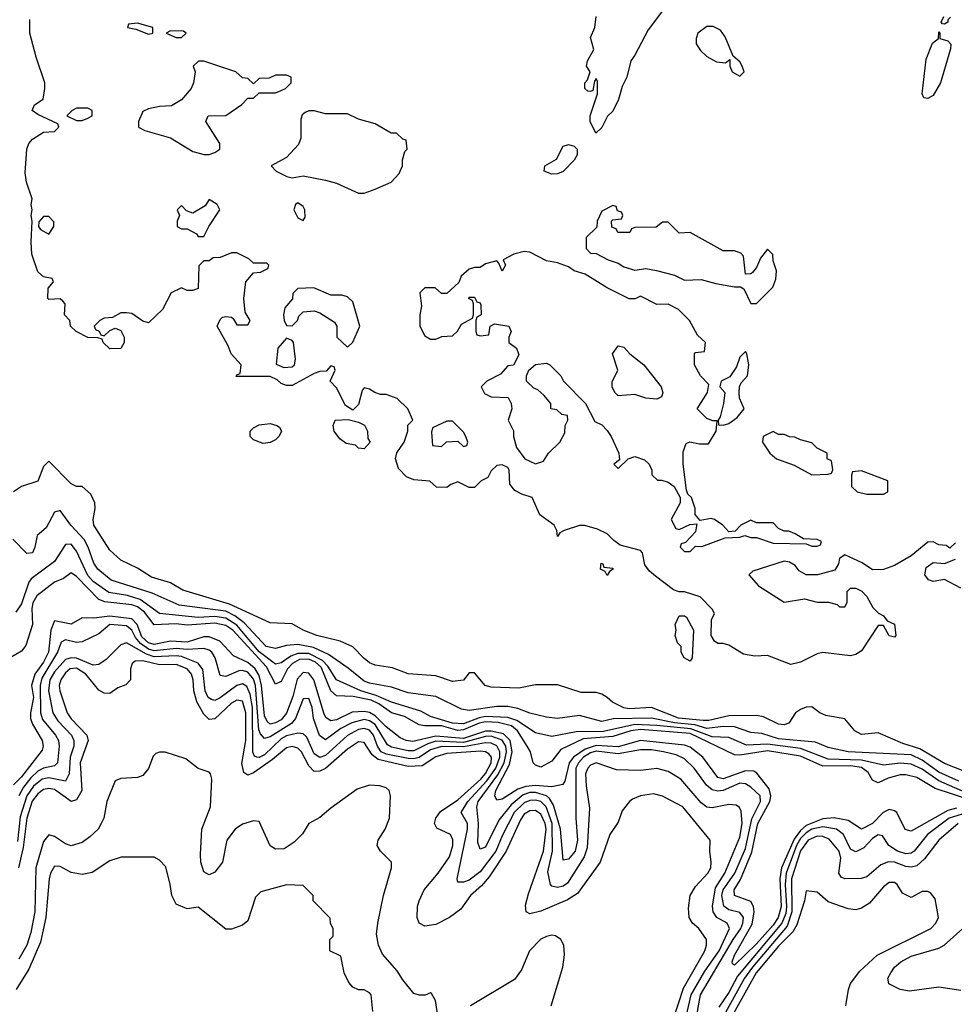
# Model space of a CAD drawing. Header units: inches. Extents: x 2348352 to 2479776, y 460422 to 613655.
# Tile 120 of 256: x 2350884 to 2354266, y 534556 to 538118. Entities that reach past the tile are written whole.
import ezdxf

# ---------------------------------------------------------------- set-up
doc = ezdxf.new("R2010")
doc.units = ezdxf.units.IN
doc.header["$MEASUREMENT"] = 0
doc.layers.add('C3553', color=7, linetype='Continuous')

msp = doc.modelspace()

# ---------------------------------------------------------------- linework, layer by layer
at = {"layer": 'C3553', "color": 4}
for points, elevation in [([(2353224.7, 538170), (2353158, 538082), (2353110.5, 537989.5), (2353096, 537970), (2353081, 537910), (2353063.5, 537876.5), (2353050.6, 537829.4), (2353030, 537788), (2353011.1, 537768.9), (2352990, 537728), (2352968.4, 537708.4), (2352948, 537750), (2352948, 537770), (2352975.3, 537850), (2352975.3, 537895.3), (2352970, 537906), (2352963.6, 537896.4), (2352958, 537862), (2352950, 537858), (2352940.4, 537860.4), (2352928.7, 537870), (2352929, 537890), (2352939, 537901), (2352948.7, 537930), (2352935.3, 537950), (2352939, 537970), (2352962, 538010), (2352950, 538054), (2352965.2, 538090), (2352969.5, 538130.5)], 52), ([(2354270, 536226), (2354250, 536206), (2354236.4, 536216.4), (2354210, 536218), (2354190, 536228.7), (2354170, 536228), (2354110, 536179), (2354050, 536144), (2354010, 536128.7), (2353970, 536128), (2353932.9, 536152.9), (2353870, 536182), (2353851.1, 536168.9), (2353846.8, 536150), (2353833.2, 536126.8), (2353770.6, 536109.4), (2353730, 536109.4), (2353704.4, 536124.4), (2353690, 536144), (2353670, 536155.3), (2353650, 536159), (2353536.9, 536123.1), (2353522, 536110), (2353558, 536070), (2353650, 536011.3), (2353723.5, 536023.5), (2353770, 536011.3), (2353811.1, 536011.1), (2353842, 536002), (2353850, 535994), (2353870, 535994), (2353878, 536010), (2353878, 536050), (2353890, 536062), (2353910, 536062), (2353930.9, 536050.9), (2353950, 536032), (2353971.3, 535991.3), (2353991.3, 535971.3), (2354010, 535962), (2354023.6, 535943.6), (2354050, 535931), (2354054.8, 535890), (2354050, 535884), (2354030, 535888.7), (2354010, 535926), (2353990, 535926), (2353930, 535835.3), (2353910, 535821.2), (2353890, 535817.2), (2353790, 535829), (2353770, 535824), (2353710, 535794), (2353674.4, 535785.6), (2353590, 535818), (2353544.7, 535815.3), (2353503.2, 535823.2), (2353450, 535855.3), (2353430, 535862), (2353410, 535862), (2353398, 535870), (2353386, 535890), (2353387.3, 535947.3), (2353398, 535970), (2353390, 535986), (2353346, 536030), (2353290, 536048.7), (2353270, 536048.7), (2353250, 536055.3), (2353184.8, 536104.8), (2353162.9, 536122.9), (2353146, 536146), (2353138, 536190), (2353130, 536198), (2353057.2, 536217.2), (2353033.6, 536233.6), (2353010, 536258), (2352974.6, 536274.6), (2352928.4, 536288.4), (2352910, 536288.7), (2352854, 536270), (2352838, 536262), (2352830, 536248), (2352828, 536270), (2352818, 536290), (2352766.6, 536326.6), (2352738, 536390), (2352701.2, 536401.2), (2352675.3, 536415.3), (2352658, 536438), (2352655.3, 536490), (2352650, 536498), (2352630, 536508), (2352610, 536506), (2352590, 536486), (2352578, 536462), (2352554, 536450), (2352530, 536426), (2352510, 536426), (2352470, 536446), (2352443.6, 536436.4), (2352430, 536426), (2352392.7, 536427.3), (2352368.7, 536448.7), (2352310, 536454), (2352284, 536464), (2352254.6, 536494.6), (2352244, 536530), (2352249.1, 536550.9), (2352275.3, 536590), (2352288, 536630), (2352288.4, 536651.6), (2352306, 536670), (2352288, 536710), (2352250, 536748), (2352210, 536762), (2352190, 536762), (2352169, 536769), (2352150, 536782), (2352130, 536786), (2352123.6, 536776.4), (2352110, 536726), (2352090, 536706), (2352063.1, 536723.1), (2352030, 536786), (2352008, 536810), (2352026, 536850), (2352022, 536862), (2352010, 536866), (2351992.7, 536847.3), (2351970, 536846), (2351950, 536838), (2351870, 536795.3), (2351850, 536795.3), (2351830, 536802), (2351815.3, 536815.3), (2351790, 536828), (2351667.3, 536827.3), (2351670, 536834), (2351682, 536838), (2351686, 536870), (2351649.1, 536909.1), (2351638, 536938), (2351598, 537010), (2351610, 537034), (2351618, 537042), (2351630, 537044.7), (2351650, 537042), (2351656.9, 537036.9), (2351670, 537014), (2351710, 537014), (2351718, 537030), (2351700.4, 537060.4), (2351695.3, 537110), (2351702, 537170), (2351730, 537202), (2351755.3, 537204.7), (2351782, 537218), (2351786, 537230), (2351778, 537238), (2351730, 537238), (2351713.6, 537253.6), (2351670, 537275.3), (2351650, 537275.3), (2351610, 537258), (2351583.6, 537256.4), (2351570, 537246), (2351550, 537246), (2351532.7, 537227.3), (2351530, 537146), (2351510, 537138), (2351490, 537138), (2351470, 537148.7), (2351432, 537130), (2351401, 537070), (2351350, 537022), (2351330, 537028), (2351290, 537055.3), (2351270, 537058), (2351250, 537058), (2351219.6, 537040.4), (2351190, 537038), (2351174, 537030), (2351154, 537010), (2351158, 536998), (2351172, 536992), (2351178, 536978), (2351190, 536974), (2351210, 536994), (2351230, 537002), (2351250, 536994), (2351262, 536970), (2351262, 536950), (2351250, 536928.7), (2351210, 536928), (2351186, 536950), (2351182, 536962), (2351167.3, 536967.3), (2351130, 536968.7), (2351088, 536990), (2351068, 537010), (2351066, 537030), (2351046, 537050), (2351048, 537090), (2351040.4, 537100.4), (2351030, 537108), (2350990, 537106), (2350986, 537110), (2350987.3, 537147.3), (2351006, 537170), (2351002, 537182), (2350970, 537188), (2350950, 537206), (2350927.6, 537270), (2350925.1, 537314.9), (2350929.2, 537390), (2350925.2, 537410), (2350929.2, 537430), (2350925.2, 537450), (2350929, 537470), (2350909.2, 537530), (2350904.1, 537564.1), (2350909.6, 537650.4), (2350917.2, 537670), (2350930, 537686), (2350970, 537712), (2351010, 537714), (2351026, 537730), (2351022, 537742), (2350950, 537775.3), (2350929.3, 537790), (2350938, 537810), (2350969, 537831), (2350975.3, 537870), (2350975.3, 537890), (2350943.3, 537983.3), (2350920.7, 538070), (2350920.7, 538119.3)], 56), ([(2354252, 538128), (2354242, 538118), (2354242, 538110), (2354230, 538102), (2354223.1, 538103.1), (2354218, 538110), (2354228, 538130)], 52), ([(2354430, 535348.4), (2354230, 535427.3), (2354140.7, 535480.7), (2354080, 535500), (2353990, 535538), (2353930, 535532.7), (2353905.6, 535545.6), (2353870, 535589), (2353800.5, 535600.5), (2353779, 535610), (2353750, 535631.8), (2353730, 535631.6), (2353710, 535622.7), (2353691, 535610), (2353666.8, 535573.2), (2353650, 535566.6), (2353630, 535569.6), (2353576, 535596), (2353550, 535601.1), (2353450, 535599.2), (2353377.5, 535582.5), (2353357.6, 535582.4), (2353268.2, 535591.8), (2353170, 535629.8), (2353090, 535625.6), (2353070, 535628.6), (2353028.6, 535648.6), (2353010, 535666.6), (2352990, 535678), (2352970, 535683.7), (2352916.3, 535683.7), (2352830, 535712.3), (2352750, 535712.3), (2352690, 535699.6), (2352590, 535703.7), (2352568.7, 535710), (2352530, 535755.3), (2352510, 535755.3), (2352490, 535729.2), (2352450, 535723.6), (2352390, 535744.5), (2352290, 535751.8), (2352232.8, 535772.8), (2352170, 535783.6), (2352150, 535791.8), (2352130, 535807), (2352090, 535849.4), (2352044, 535870), (2351959, 535890), (2351909.7, 535909.7), (2351870, 535932), (2351790, 535936), (2351643.5, 536003.5), (2351473.9, 536053.9), (2351430, 536080.5), (2351361.4, 536101.5), (2351310, 536134), (2351250, 536162.7), (2351210, 536199), (2351152.7, 536290), (2351149.3, 536310), (2351157.2, 536350), (2351156, 536370), (2351142, 536402), (2351110, 536429), (2351090, 536429), (2351070, 536439), (2350990, 536521.2), (2350970, 536502), (2350950, 536449), (2350890.9, 536429.1), (2350862, 536410)], 64), ([(2354282.8, 535362.8), (2354210, 535395.9), (2354150, 535439.8), (2354110, 535459.1), (2353882, 535470), (2353810, 535484.7), (2353763.9, 535503.9), (2353630, 535517), (2353570, 535535.4), (2353530, 535539.1), (2353470, 535559.8), (2353430, 535561.5), (2353370, 535553.7), (2353326.9, 535566.9), (2353253.8, 535573.8), (2353170, 535590.7), (2353031.2, 535588.8), (2352990, 535578.7), (2352910, 535600.5), (2352830, 535589.6), (2352790, 535595.1), (2352730.4, 535609.6), (2352686.5, 535626.5), (2352650, 535633), (2352610, 535634), (2352510, 535618.9), (2352483.3, 535623.3), (2352389.7, 535669.7), (2352290, 535682.6), (2352230, 535703), (2352150, 535717.7), (2352130, 535725.7), (2352072.7, 535772.7), (2352001.4, 535821.4), (2351946.6, 535846.6), (2351890, 535858.2), (2351850, 535854.3), (2351810, 535843.5), (2351776, 535850), (2351696.8, 535936.8), (2351662.1, 535962.1), (2351630, 535977.9), (2351460.7, 536000.7), (2351363.7, 536043.7), (2351215.1, 536090), (2351166.3, 536130), (2351152, 536152), (2351132.2, 536210), (2351117.5, 536237.5), (2351069, 536289), (2351030, 536342.7), (2351010, 536337.2), (2350979.9, 536280.1), (2350947.5, 536252.5), (2350939.1, 536210), (2350930.6, 536190), (2350910, 536187), (2350859.3, 536239.3)], 68), ([(2354334.5, 535310), (2354210, 535364.5), (2354150, 535407.1), (2354110, 535424.8), (2354070, 535427.9), (2354010, 535421.5), (2353930, 535439.2), (2353810, 535443.2), (2353710, 535481.2), (2353590, 535496.8), (2353514, 535494), (2353450, 535521.7), (2353390, 535523.9), (2353312.6, 535552.6), (2353190, 535565.3), (2353110, 535568.4), (2352996.8, 535543.2), (2352897.8, 535542.2), (2352810, 535525.1), (2352750, 535538), (2352683.3, 535583.3), (2352650, 535593.8), (2352570, 535597.2), (2352547.1, 535592.9), (2352490, 535570.8), (2352450, 535573.6), (2352370, 535597.4), (2352336.1, 535616.1), (2352230, 535648.7), (2352173.8, 535673.8), (2352118.4, 535690), (2352030, 535729.7), (2351999.3, 535779.4), (2351980.2, 535800.2), (2351930, 535825.6), (2351890, 535825.5), (2351865, 535815), (2351830, 535791.1), (2351810, 535786.6), (2351750, 535830.7), (2351670, 535927.4), (2351630, 535952.9), (2351590, 535958.9), (2351530, 535955.6), (2351390, 535969.8), (2351320.5, 536020.5), (2351274.5, 536034.5), (2351206.5, 536046.5), (2351150, 536085.6), (2351130, 536107.3), (2351090, 536195.1), (2351070, 536220.7), (2351050, 536219.3), (2351010, 536158.4), (2350924.9, 536095.1), (2350916.7, 536083.3), (2350890, 536005.2), (2350870, 535975.3)], 72), ([(2354290, 536061.2), (2354230, 536093.2), (2354190, 536086), (2354172.1, 536092.1), (2354159.5, 536110), (2354163.9, 536136.1), (2354190, 536154.8), (2354230, 536151.3), (2354270, 536166)], 56), ([(2354392.5, 535272.5), (2354196.5, 535336.5), (2354130, 535376.4), (2354090, 535386), (2354070, 535386), (2354026.2, 535373.8), (2353990, 535357.6), (2353970, 535367.3), (2353954.6, 535394.6), (2353930, 535412.6), (2353890, 535418.3), (2353790, 535417.7), (2353710, 535453.4), (2353590, 535473.2), (2353490, 535457.3), (2353470, 535458.8), (2353310, 535536), (2353130, 535549.9), (2353094.9, 535545.1), (2353030, 535525.1), (2352923, 535517), (2352841.8, 535478.2), (2352810, 535435.1), (2352770, 535414), (2352750, 535420.9), (2352742, 535430), (2352732, 535470), (2352720.5, 535490), (2352685.3, 535545.3), (2352663.7, 535563.7), (2352615.8, 535575.8), (2352570, 535577.5), (2352547.2, 535572.8), (2352490, 535548.7), (2352470, 535547.1), (2352410, 535563.4), (2352350, 535563), (2352330, 535567.4), (2352277, 535597), (2352230, 535610.7), (2352183.1, 535643.1), (2352156, 535656), (2352090.9, 535669.1), (2352030, 535672.4), (2352010, 535689.7), (2351975.4, 535775.4), (2351953.8, 535793.8), (2351930, 535804.3), (2351896.9, 535803.1), (2351870.8, 535789.2), (2351852.8, 535770), (2351830, 535723.6), (2351810, 535714), (2351776.7, 535776.7), (2351654.8, 535910), (2351630, 535927), (2351590, 535935.4), (2351490, 535928.1), (2351450, 535932.9), (2351370, 535928.5), (2351335.1, 535975.1), (2351310, 535994.1), (2351290, 536001.9), (2351192.3, 536012.3), (2351170, 536020.4), (2351090, 536103.6), (2351070, 536117), (2351042.9, 536097.1), (2351010, 536083.5), (2350946.3, 536033.7), (2350931.4, 536008.6), (2350927.6, 535987.6), (2350930.2, 535929.8), (2350906.1, 535853.9), (2350890, 535834), (2350850, 535809)], 76), ([(2354273.8, 535266.2), (2354242.2, 535257.8), (2354110, 535182.9), (2354088.2, 535188.2), (2354058.4, 535250), (2354050, 535256.3), (2354030, 535260.4), (2354008.8, 535250), (2353970.1, 535209.9), (2353930, 535189.7), (2353881.5, 535221.5), (2353830.8, 535230.8), (2353790, 535227), (2353730, 535202.8), (2353710, 535184.9), (2353687, 535153), (2353640.1, 535050), (2353634.1, 535010), (2353639.3, 534910), (2353628.8, 534870), (2353610, 534842), (2353550, 534774.5), (2353470, 534698), (2353463, 534703), (2353462.4, 534710), (2353470, 534733.4), (2353534.2, 534845.8), (2353542.2, 534890), (2353539.8, 534910), (2353530, 534928), (2353470, 534949.6), (2353469.8, 534970), (2353492.3, 535007.7), (2353533.9, 535106), (2353554.5, 535210), (2353598.5, 535290), (2353602.2, 535310), (2353595.8, 535335.8), (2353551.7, 535391.7), (2353540.1, 535400.1), (2353510, 535400.8), (2353430, 535372.3), (2353410, 535376.3), (2353356.4, 535450), (2353310, 535486.4), (2353290, 535493.7), (2353130, 535510.4), (2353050, 535488.1), (2352970, 535492.3), (2352930, 535479.4), (2352888.4, 535450), (2352872.5, 535430), (2352856.7, 535363.3), (2352849, 535351), (2352810, 535342.4), (2352750, 535347.5), (2352715.8, 535344.2), (2352686.1, 535333.9), (2352630, 535298.7), (2352610, 535294), (2352602.9, 535310), (2352607.4, 535330), (2352656, 535424), (2352665.5, 535470), (2352658.8, 535510), (2352634.2, 535534.2), (2352590, 535544.6), (2352570, 535544), (2352490, 535517.4), (2352390, 535526.7), (2352306.4, 535506.4), (2352282.7, 535510), (2352260.5, 535520.5), (2352210, 535559.8), (2352170, 535600.2), (2352150, 535611.8), (2352130, 535615.7), (2352087.6, 535612.4), (2352030, 535585.3), (2352010, 535581.1), (2351992.7, 535592.7), (2351985.6, 535605.6), (2351948.7, 535730), (2351930, 535754.2), (2351910, 535756.2), (2351887.6, 535732.4), (2351872.6, 535670), (2351850, 535609.7), (2351830, 535585.8), (2351810, 535574), (2351790, 535569.8), (2351779.6, 535579.6), (2351770, 535599.3), (2351758.6, 535710), (2351750, 535745.1), (2351735.5, 535770), (2351710, 535792.6), (2351657.1, 535817.1), (2351607.8, 535870), (2351570, 535885.8), (2351550, 535885.3), (2351490, 535866.6), (2351430, 535869.9), (2351370, 535858.4), (2351350, 535863.6), (2351325.8, 535885.8), (2351309.1, 535930), (2351290, 535951.2), (2351210, 535959.9), (2351152.7, 535952.7), (2351110, 535954), (2351070, 535931.8), (2351010, 535943.7), (2350996.9, 535910), (2350988.7, 535830), (2350970, 535793.5), (2350939.3, 535750), (2350926.7, 535710), (2350934.2, 535665.8), (2350923.2, 535610), (2350923.5, 535590), (2350930.2, 535570), (2350965.3, 535510), (2350968.4, 535490), (2350964.7, 535475.3), (2350890, 535379.1), (2350862, 535350)], 84), ([(2353329.7, 534489.7), (2353348.1, 534590), (2353466, 534790), (2353493.8, 534830), (2353501.2, 534850), (2353503.5, 534870), (2353490, 534887.6), (2353450, 534898), (2353431.6, 534911.6), (2353424.9, 534950), (2353430, 534970.3), (2353471.4, 535030), (2353510, 535119.5), (2353533.1, 535226.9), (2353564.5, 535290), (2353563.5, 535310), (2353530, 535341.7), (2353510, 535353.5), (2353490, 535355.6), (2353430, 535329.7), (2353410, 535327.3), (2353390, 535332.4), (2353368.9, 535348.9), (2353324.7, 535410), (2353290, 535444.7), (2353258.9, 535458.9), (2353214, 535470), (2353170, 535476.8), (2353130, 535477.2), (2353050, 535462.3), (2352970, 535472), (2352950, 535465.8), (2352924.7, 535450), (2352905.6, 535430), (2352896.8, 535410), (2352896.5, 535230), (2352902.3, 535150), (2352893.8, 535110), (2352870, 535080.7), (2352850, 535078), (2352841.4, 535190), (2352816, 535276), (2352801.2, 535301.2), (2352790, 535309.8), (2352750, 535322.5), (2352730, 535322.3), (2352705.9, 535314.1), (2352661.9, 535278.1), (2352618.3, 535221.7), (2352570, 535125.1), (2352550, 535117.2), (2352541.7, 535141.7), (2352544.8, 535210), (2352538.2, 535270), (2352542.5, 535290), (2352614.1, 535385.9), (2352637.7, 535430), (2352645.6, 535470), (2352642.6, 535490), (2352630, 535511.9), (2352590, 535525.9), (2352570, 535524.9), (2352490, 535502.8), (2352390, 535507.8), (2352361.1, 535498.9), (2352310, 535473), (2352290, 535472.9), (2352230, 535486.6), (2352215, 535495), (2352170, 535567.9), (2352150, 535581.8), (2352130, 535586.6), (2352085.3, 535574.7), (2352046.5, 535553.5), (2351990, 535513.3), (2351969, 535529), (2351946.9, 535590), (2351942, 535630), (2351930, 535662.7), (2351910, 535661.2), (2351882.3, 535590), (2351868, 535572), (2351790, 535524.2), (2351770, 535517.4), (2351754.9, 535534.9), (2351749.3, 535549.3), (2351737.1, 535710), (2351730, 535732.8), (2351710, 535758.2), (2351690, 535763.9), (2351677.5, 535762.5), (2351630, 535742), (2351610, 535745.2), (2351591.2, 535810), (2351579.6, 535830), (2351570, 535837.4), (2351550, 535843.5), (2351490, 535839.5), (2351450, 535843.6), (2351370, 535835.4), (2351350, 535841.5), (2351320.9, 535860.9), (2351303, 535883), (2351290, 535909.7), (2351270, 535925.3), (2351210, 535930.7), (2351170, 535897), (2351110, 535867), (2351090, 535865.6), (2351050, 535874.7), (2351033.8, 535866.2), (2351021.2, 535830), (2350964.5, 535735.5), (2350958.3, 535710), (2350959.7, 535610), (2350966.7, 535586.7), (2351013.4, 535530), (2351024.6, 535510), (2351027.4, 535490), (2351020.3, 535430), (2351010, 535418.7), (2350970, 535409.8), (2350950, 535399.8), (2350924.1, 535375.9), (2350898.1, 535341.9), (2350880.5, 535310)], 88), ([(2353294.5, 534505.5), (2353314, 534590), (2353363.6, 534676.4), (2353414.5, 534750), (2353452.2, 534830), (2353444.5, 534850), (2353406.3, 534870), (2353393.5, 534890), (2353390.8, 534910.8), (2353402, 534978), (2353435.1, 535030), (2353490, 535160.7), (2353498.9, 535210), (2353494.7, 535254.8), (2353488.1, 535268.1), (2353476.1, 535276.1), (2353450, 535278.9), (2353390, 535266.3), (2353370, 535269.6), (2353350, 535285.1), (2353276, 535370), (2353230, 535398.4), (2353190, 535409.5), (2353130, 535402), (2353044.1, 535404.1), (2352970, 535429.5), (2352950, 535421.6), (2352939.5, 535410), (2352932, 535390), (2352933.5, 535346.5), (2352946.1, 535266.1), (2352937.7, 535122.3), (2352926, 535090), (2352866.3, 534993.7), (2352850, 534983.1), (2352830, 534978.9), (2352810, 534982.9), (2352804.2, 534990), (2352795.2, 535035.2), (2352811.4, 535110), (2352810.5, 535210), (2352788.9, 535270), (2352770, 535289.8), (2352750, 535294.9), (2352730, 535293.6), (2352710, 535285.3), (2352673.8, 535250), (2352630, 535165.6), (2352607.3, 535110), (2352550, 535035.4), (2352510, 535005.1), (2352490, 534998), (2352470, 534998), (2352467, 535010), (2352504.5, 535190), (2352504.4, 535210), (2352482, 535250), (2352506, 535290), (2352574.9, 535365.1), (2352606.8, 535410), (2352621.5, 535450), (2352621.4, 535470), (2352610, 535491.6), (2352590, 535500.6), (2352570, 535501.5), (2352490, 535487.1), (2352410, 535489.2), (2352370, 535477.3), (2352330, 535449.1), (2352310, 535444.3), (2352290, 535445.7), (2352210, 535461), (2352192.6, 535470), (2352179, 535490), (2352164.1, 535530), (2352150, 535547.4), (2352130, 535554), (2352110, 535549.8), (2352070, 535528.7), (2351990, 535456), (2351970, 535448.4), (2351950, 535462.4), (2351922.6, 535522.6), (2351910, 535534.7), (2351890, 535536.8), (2351850, 535527.9), (2351830, 535516.8), (2351770, 535458.7), (2351750, 535448.7), (2351742, 535450), (2351733.3, 535453.3), (2351728, 535468), (2351726.5, 535630), (2351718.3, 535678.3), (2351705.8, 535705.8), (2351690, 535715.1), (2351670, 535709.8), (2351610, 535664.4), (2351590, 535654.7), (2351578.3, 535658.3), (2351566.3, 535666.3), (2351554.8, 535690), (2351546.8, 535766.8), (2351529.8, 535789.8), (2351470, 535814.1), (2351450, 535817), (2351370, 535813.2), (2351342.6, 535822.6), (2351270, 535864.2), (2351250, 535857), (2351197, 535803), (2351170, 535785.1), (2351150, 535783.5), (2351090, 535808.1), (2351070, 535809.8), (2351050, 535803.1), (2351010, 535759.2), (2350992.8, 535730), (2350988.6, 535690), (2351004, 535610), (2351022.1, 535582.1), (2351071.6, 535530), (2351080.3, 535510), (2351079.6, 535490), (2351067.2, 535450), (2351062.8, 535390), (2351050, 535363.6), (2350990, 535375.3), (2350964.9, 535370), (2350934.5, 535345.5), (2350910, 535309.7), (2350885.6, 535234.4), (2350875.5, 535144.5)], 92), ([(2353250, 534504), (2353286.1, 534613.9), (2353363.7, 534750), (2353369.2, 534770), (2353368.7, 534790), (2353341.2, 534830), (2353319, 534850), (2353306, 534870), (2353304.1, 534904.1), (2353309.6, 534950), (2353330, 534982.8), (2353374.5, 535030), (2353384.5, 535050), (2353386.6, 535070), (2353381.2, 535110), (2353382, 535150), (2353283.7, 535270), (2353210, 535309.6), (2353177.7, 535317.7), (2353130.3, 535309.7), (2353102, 535298), (2353090.4, 535289.6), (2353064.5, 535255.5), (2353050, 535215.3), (2353019.1, 535170), (2352984.4, 535070), (2352902.5, 534957.5), (2352866, 534934), (2352770, 534893), (2352730, 534882.9), (2352717.2, 534890), (2352714.8, 534914.8), (2352724.7, 534955.3), (2352779.8, 535110), (2352789.1, 535190), (2352785.8, 535210), (2352770, 535243.5), (2352750, 535257.6), (2352730, 535256.1), (2352710, 535243.5), (2352696.2, 535223.8), (2352644.9, 535110), (2352582.9, 535017.1), (2352555.3, 534984.7), (2352515.3, 534950), (2352479.9, 534900.1), (2352438.8, 534870), (2352390, 534844.5), (2352350, 534839.3), (2352329.7, 534849.7), (2352322, 534870), (2352323.6, 534910), (2352329.6, 534930), (2352347.8, 534970), (2352398.7, 535030), (2352439.7, 535090), (2352451.9, 535130), (2352451, 535151), (2352442.7, 535170), (2352393.4, 535193.4), (2352385.1, 535210), (2352389.6, 535230), (2352407, 535253), (2352470, 535295.8), (2352552.6, 535370), (2352570, 535391.4), (2352589.8, 535430), (2352590.7, 535450), (2352582, 535462), (2352569.8, 535469.8), (2352552, 535472), (2352430, 535463.7), (2352390, 535451.8), (2352340.9, 535419.1), (2352290, 535416.8), (2352181.4, 535441.4), (2352159, 535459), (2352130, 535503.6), (2352110, 535505.1), (2352070, 535479.7), (2351990, 535408.6), (2351970, 535399.2), (2351950, 535398.9), (2351930, 535418.4), (2351904.2, 535470), (2351890, 535483), (2351870, 535488.2), (2351850, 535483.5), (2351798.8, 535441.2), (2351730, 535393.5), (2351710, 535384.7), (2351695.1, 535395.1), (2351687.5, 535427.5), (2351702.8, 535510), (2351702.6, 535610), (2351690, 535653.3), (2351670, 535656.9), (2351650, 535645.4), (2351590, 535588.4), (2351570, 535586.9), (2351550, 535605.6), (2351524.8, 535650), (2351513.6, 535690), (2351511.8, 535730), (2351506, 535750), (2351489.6, 535770), (2351450, 535785), (2351390, 535784), (2351330, 535798.4), (2351302, 535798), (2351290.4, 535789.6), (2351285.5, 535770), (2351284.9, 535730), (2351268.5, 535711.5), (2351239.5, 535700.5), (2351210, 535680.9), (2351190, 535682), (2351170, 535692), (2351123.5, 535750), (2351090, 535772.5), (2351067, 535770), (2351050, 535755.4), (2351032.7, 535730), (2351026.9, 535710), (2351029.1, 535690), (2351055.3, 535610), (2351070, 535588.8), (2351127.2, 535530), (2351131.8, 535510), (2351102.6, 535430), (2351108.9, 535330), (2351090, 535295.6), (2351070, 535289.7), (2351010, 535332.7), (2350990, 535336.5), (2350970, 535332.8), (2350950, 535317.6), (2350929.6, 535290.4), (2350909.5, 535230), (2350896.3, 535123.7), (2350879.8, 535050)], 96), ([(2352401.2, 534490), (2352389.2, 534569.2), (2352374.6, 534594.6), (2352370, 534598), (2352351, 534589), (2352330, 534588.7), (2352310, 534595.3), (2352270, 534644), (2352250, 534677.2), (2352197.2, 534737.2), (2352182, 534770), (2352175.6, 534810), (2352180.5, 534850), (2352200.7, 534950), (2352229.3, 535050), (2352229.2, 535070), (2352189, 535110), (2352177.2, 535130), (2352181.2, 535150), (2352206, 535190), (2352222.7, 535230), (2352225.2, 535310), (2352221.2, 535330), (2352210, 535339.3), (2352186.8, 535346.8), (2352150, 535349.4), (2352105.5, 535334.5), (2352010, 535266), (2351970, 535231.8), (2351930.8, 535210), (2351906.9, 535173.1), (2351877.3, 535142.7), (2351841.4, 535118.6), (2351810, 535117.2), (2351790, 535129), (2351750, 535218), (2351730, 535219.3), (2351690, 535207.3), (2351663.8, 535190), (2351633.4, 535150), (2351618, 535070), (2351590, 535034), (2351570, 535024), (2351550, 535035.3), (2351539.3, 535070), (2351538, 535098), (2351542.9, 535190), (2351574.3, 535270), (2351579.3, 535370), (2351574, 535390), (2351570, 535395.3), (2351530, 535409), (2351484.7, 535444.7), (2351410, 535468.7), (2351390, 535468.7), (2351376.9, 535463.1), (2351366.8, 535453.2), (2351350.5, 535409.5), (2351330, 535384), (2351310, 535377.2), (2351250, 535373.2), (2351230, 535364), (2351199.3, 535290), (2351188.2, 535230), (2351179.3, 535210), (2351167.7, 535190), (2351137.7, 535162.3), (2351110, 535142), (2351070, 535129.6), (2351050, 535136.2), (2351010, 535162.7), (2350990, 535169.2), (2350970, 535145.2), (2350942, 535050), (2350938.9, 534890), (2350924.6, 534815.4), (2350910.2, 534769.8), (2350881.2, 534718.8)], 104), ([(2354310, 535249.3), (2354247.2, 535230), (2354169.5, 535170.5), (2354120.4, 535110), (2354110, 535103.1), (2354090, 535100.4), (2354060.9, 535110), (2354029.3, 535130), (2354006, 535166), (2353990, 535169.3), (2353970, 535156.2), (2353938.2, 535121.8), (2353910, 535107.8), (2353890, 535116.9), (2353864.7, 535170), (2353839.3, 535190), (2353790, 535198.4), (2353750, 535189.2), (2353730, 535176.5), (2353710, 535155.8), (2353695, 535130), (2353657.3, 535030), (2353654.1, 534990), (2353659.1, 534910), (2353655.8, 534884.2), (2353642.2, 534850), (2353481.8, 534658.2), (2353450, 534598.3), (2353414.3, 534545.7)], 88), ([(2354280.4, 535210), (2354210, 535149.6), (2354158.2, 535081.8), (2354130, 535057.4), (2354110, 535052.3), (2354090, 535054.2), (2354050, 535069.8), (2354028.1, 535071.9), (2353999.7, 535060.3), (2353950, 535017), (2353928.4, 535011.6), (2353870, 535009.6), (2353856.2, 535016.2), (2353848, 535030), (2353854.8, 535085.2), (2353849.8, 535110), (2353812.9, 535152.9), (2353790, 535162.7), (2353770, 535164.2), (2353737.4, 535150), (2353710, 535111.2), (2353676.6, 535010), (2353678.6, 534890), (2353661, 534839), (2353535.3, 534690), (2353507.1, 534650), (2353374, 534410)], 92), ([(2352162, 534530), (2352155.3, 534590), (2352150, 534598), (2352130, 534608), (2352110, 534608), (2352090, 534618), (2352074.6, 534634.6), (2352058, 534670), (2352046, 534730), (2352006, 534750), (2352006, 534790), (2352018, 534802), (2352018, 534830), (2352008.4, 534848.4), (2352007.3, 534867.3), (2351946, 534930), (2351946, 534950), (2351910, 534986), (2351850, 534988.7), (2351756.9, 534963.1), (2351736.9, 534943.1), (2351710, 534858), (2351690, 534842), (2351650, 534828), (2351630, 534828), (2351530, 534908), (2351490, 534902), (2351450, 534918), (2351434, 534950), (2351429, 534990), (2351412.9, 535052.9), (2351390, 535078), (2351370, 535088), (2351251.6, 535088.4), (2351210, 535075.3), (2351146.8, 535033.2), (2351110, 535025.2), (2351070, 535032.7), (2351030, 535055.1), (2351010, 535056), (2350995.5, 535030), (2350990.4, 535009.6), (2350978.9, 534870), (2350959.4, 534780.6), (2350917.2, 534682.8), (2350870.7, 534610)], 108), ([(2353874, 534550), (2353883.7, 534610), (2353890, 534631), (2353924.2, 534675.8), (2353986.3, 534733.7), (2354181.2, 534830), (2354199.3, 534850), (2354209, 534870), (2354197.2, 534937.2), (2354179.3, 534959.3), (2354170, 534964), (2354150, 534964), (2354110, 534942), (2354078, 534958), (2354059, 534990), (2354050, 534997.2), (2354030, 534997.2), (2354010, 534981.2), (2353958.6, 534921.5), (2353930, 534903.7), (2353910, 534898), (2353881.5, 534901.5), (2353810, 534926.6), (2353770, 534962), (2353730, 534966), (2353724, 534930), (2353696.3, 534843.7), (2353681.4, 534818.6), (2353630, 534766.4), (2353549.4, 534670), (2353450, 534492.8)], 96), ([(2354290, 534605.4), (2354210, 534617.6), (2354103.9, 534603.9), (2354069.7, 534609.7), (2354029.2, 534630), (2354026, 534650), (2354036, 534670), (2354049.5, 534690), (2354072.7, 534710), (2354110, 534730.3), (2354210, 534759.5), (2354229.7, 534770.3), (2354386, 534910)], 92), ([(2352807.6, 534550), (2352849.6, 534690.4), (2352855.5, 534735.5), (2352852.7, 534770), (2352842.7, 534790), (2352823.3, 534803.3), (2352810, 534805.6), (2352790, 534801.3), (2352770, 534791.1), (2352728.2, 534750), (2352699.5, 534680.5), (2352674.6, 534645.4), (2352514.8, 534550)], 104)]:
    msp.add_lwpolyline(points, dxfattribs=dict(at, elevation=elevation))
for points, elevation in [([(2351310, 538106), (2351278, 538102), (2351274, 538090), (2351304.7, 538084.7), (2351350, 538066), (2351366, 538070), (2351366, 538090)], 56), ([(2351430, 538078), (2351414, 538070), (2351450, 538054), (2351470, 538054), (2351486, 538070), (2351476.4, 538076.4)], 56), ([(2353393.6, 538093.6), (2353370, 538093.2), (2353338, 538070), (2353331.3, 538050), (2353331.6, 538031.6), (2353347.1, 538007.1), (2353370, 537984.7), (2353405.4, 537965.4), (2353438, 537962), (2353454, 537974), (2353454, 537950), (2353462, 537930), (2353490, 537914), (2353506, 537930), (2353498, 537950), (2353490, 537966), (2353466, 537986), (2353436.5, 538056.5), (2353420.2, 538080.2)], 56), ([(2354170, 537833.2), (2354155.3, 537835.3), (2354149.4, 537850), (2354164.1, 537975.9), (2354186.6, 538033.4), (2354208.7, 538050), (2354210, 538074), (2354214, 538070), (2354214, 538050), (2354242, 538042), (2354254, 538030), (2354252.7, 538012.7), (2354215.8, 537890), (2354190, 537844.5)], 52), ([(2351550, 537968.7), (2351531.6, 537968.4), (2351512, 537950), (2351518.8, 537930), (2351513, 537890), (2351504.9, 537870), (2351470, 537829), (2351433.7, 537806.3), (2351390, 537804), (2351350, 537795.3), (2351330, 537786), (2351314, 537750), (2351314, 537730), (2351336.9, 537716.9), (2351430, 537691.3), (2351510, 537641), (2351551.1, 537631.1), (2351570, 537631), (2351590, 537638), (2351608, 537650), (2351608.7, 537670), (2351558, 537750), (2351566, 537770), (2351630, 537772), (2351688.4, 537811.6), (2351710, 537834), (2351730, 537834), (2351750, 537854), (2351810, 537854), (2351830, 537862), (2351846, 537870), (2351866, 537890), (2351866, 537910), (2351850, 537918), (2351810, 537918), (2351787.3, 537907.3), (2351750, 537906), (2351730, 537886), (2351710, 537906), (2351690, 537908), (2351666, 537930)], 56), ([(2351130, 537798), (2351090, 537798), (2351074, 537790), (2351054, 537770), (2351090, 537754), (2351110, 537754), (2351130, 537762), (2351146, 537770), (2351146, 537790)], 56), ([(2351950, 537788.7), (2351930, 537788.7), (2351916.9, 537783.1), (2351906.4, 537773.6), (2351901.4, 537758.6), (2351901.3, 537690), (2351893, 537667), (2351850, 537619.3), (2351794, 537590), (2351812, 537570), (2351850.7, 537550.7), (2351870, 537546.8), (2351910, 537553.4), (2351990, 537537.3), (2352030, 537526.8), (2352110, 537490.8), (2352130, 537490.8), (2352170, 537504.9), (2352228.7, 537530), (2352257.5, 537562.5), (2352268.7, 537590), (2352268.9, 537611.1), (2352278, 537642), (2352286, 537650), (2352282, 537682), (2352270, 537686), (2352247.3, 537707.3), (2352228.4, 537708.4), (2352170, 537742), (2352110, 537758), (2352070, 537778), (2351990, 537778)], 56), ([(2352810, 537559.3), (2352782, 537570), (2352784, 537590), (2352826.3, 537613.7), (2352850, 537661), (2352870, 537666.8), (2352890, 537661), (2352901, 537650), (2352901, 537630), (2352891, 537610), (2352850, 537569.2), (2352830, 537560.9)], 52), ([(2351570, 537468), (2351554.8, 537445.2), (2351510, 537418), (2351487.3, 537427.3), (2351470, 537446), (2351454, 537430), (2351462, 537410), (2351454, 537390), (2351454, 537370), (2351470, 537362), (2351490, 537362), (2351523.6, 537343.6), (2351530, 537334), (2351550, 537334), (2351568, 537370), (2351608, 537430), (2351598, 537450)], 56), ([(2351890, 537455.3), (2351882, 537450), (2351876, 537430), (2351890, 537402), (2351910, 537392), (2351916.5, 537403.5), (2351916, 537430), (2351910, 537442)], 56), ([(2353030, 537446), (2352990, 537426), (2352974, 537390), (2352972.7, 537367.3), (2352934, 537330), (2352934, 537290), (2352950, 537274), (2352970, 537272), (2353014, 537250), (2353050, 537238), (2353070, 537224.7), (2353110, 537212), (2353150, 537218), (2353188.7, 537211.3), (2353253.7, 537193.7), (2353290, 537176), (2353350, 537178), (2353403.5, 537163.5), (2353470, 537151.3), (2353492, 537152), (2353504.7, 537144.7), (2353530, 537092), (2353550, 537091.3), (2353609, 537151), (2353620.4, 537179.6), (2353622, 537210), (2353610, 537246), (2353608.9, 537268.9), (2353590, 537288), (2353564.9, 537255.1), (2353550, 537222), (2353535.9, 537204.1), (2353530, 537199), (2353510, 537198), (2353503.1, 537263.1), (2353493.6, 537273.6), (2353470, 537282), (2353430, 537282), (2353310, 537348), (2353270, 537346), (2353230, 537386), (2353210, 537386), (2353187.3, 537367.3), (2353110, 537366), (2353098, 537362), (2353091.6, 537348.4), (2353048.4, 537348.4), (2353042, 537362), (2353027.3, 537367.3), (2353026, 537390), (2353030, 537394), (2353062, 537398), (2353066, 537410), (2353062, 537422), (2353047.3, 537427.3), (2353042, 537442)], 56), ([(2350990, 537406), (2350970, 537406), (2350952.7, 537387.3), (2350952, 537370), (2350959.6, 537359.6), (2350990, 537342), (2351008, 537370), (2351007.3, 537387.3)], 56), ([(2352710, 537279.5), (2352672, 537270), (2352634, 537250), (2352642, 537230), (2352630, 537208), (2352618, 537238), (2352610, 537246), (2352570, 537235.3), (2352550, 537222), (2352530, 537222), (2352510, 537215.3), (2352482, 537190), (2352472.7, 537167.3), (2352430, 537128), (2352410, 537128), (2352388, 537148), (2352370, 537148.7), (2352350, 537148), (2352332, 537130), (2352338, 537082), (2352332, 537050), (2352332, 537010), (2352350, 536974), (2352370, 536962), (2352390, 536962), (2352411.6, 536971.6), (2352450, 536974), (2352468.4, 536991.6), (2352483.1, 537016.9), (2352522, 537038), (2352526, 537050), (2352526, 537090), (2352522, 537102), (2352508, 537110), (2352510, 537114), (2352530, 537114), (2352538, 537098), (2352550, 537094), (2352552.7, 537087.3), (2352554, 537050), (2352538, 537042), (2352534, 537030), (2352534, 536990), (2352538, 536978), (2352550, 536974), (2352582, 536978), (2352586, 537010), (2352602, 537018), (2352654, 537010), (2352662, 536990), (2352654, 536970), (2352654, 536950), (2352682, 536930), (2352690, 536906), (2352671.3, 536868.7), (2352650, 536866), (2352623.6, 536836.4), (2352574, 536810), (2352554, 536790), (2352565.4, 536765.4), (2352590, 536754), (2352651.6, 536751.6), (2352662, 536730), (2352664.7, 536710), (2352652, 536670), (2352671.1, 536631.1), (2352671.3, 536610), (2352682, 536570), (2352712, 536530), (2352750, 536511.3), (2352779, 536521), (2352798, 536550), (2352838, 536590), (2352856.4, 536623.6), (2352858, 536650), (2352868, 536670), (2352866, 536686), (2352846, 536690), (2352827.3, 536707.3), (2352806, 536710), (2352806, 536730), (2352780.4, 536760.4), (2352759, 536779), (2352744.7, 536784.7), (2352718, 536810), (2352718, 536830), (2352726, 536850), (2352750, 536871.3), (2352790, 536876), (2352802, 536870), (2352842, 536830), (2352852, 536810), (2352932, 536730), (2352964.7, 536664.7), (2352990, 536652), (2353010, 536632), (2353024.7, 536610), (2353052, 536550), (2353054, 536526), (2353034, 536510), (2353050, 536494), (2353086, 536530), (2353110, 536538), (2353145.4, 536525.4), (2353162, 536510), (2353172, 536488), (2353172, 536472), (2353192, 536452), (2353208, 536452), (2353230, 536444.7), (2353252, 536430), (2353274, 536390), (2353274, 536370), (2353242, 536310), (2353258, 536278), (2353270, 536274), (2353308.4, 536291.6), (2353334, 536294), (2353330, 536266), (2353292.7, 536227.3), (2353278, 536222), (2353274, 536210), (2353290, 536194), (2353310, 536194), (2353330, 536214), (2353352.7, 536212.7), (2353436.4, 536243.6), (2353490, 536246), (2353508, 536252), (2353530, 536244.7), (2353550, 536244.7), (2353610, 536224.7), (2353730, 536222), (2353750, 536214), (2353770, 536214), (2353782, 536218), (2353786, 536230), (2353770, 536238), (2353720.4, 536240.4), (2353690, 536258), (2353667.3, 536267.3), (2353650, 536268), (2353630, 536278), (2353610, 536298), (2353550, 536298), (2353530, 536308), (2353494, 536290), (2353472.7, 536267.3), (2353450, 536266), (2353428, 536290), (2353398, 536310), (2353386, 536314), (2353346, 536306), (2353328.4, 536328.4), (2353328, 536350), (2353315.3, 536390), (2353302, 536402), (2353296.4, 536416.4), (2353285.2, 536510), (2353284.7, 536555.3), (2353295.3, 536584.7), (2353308.7, 536591.3), (2353343.5, 536583.5), (2353376.5, 536583.5), (2353404, 536630), (2353407.3, 536667.3), (2353392.7, 536667.3), (2353370, 536675.1), (2353335.3, 536710), (2353373.2, 536770), (2353378, 536798), (2353348, 536830), (2353326, 536870), (2353326, 536910), (2353330, 536914), (2353362, 536918), (2353366, 536950), (2353336.4, 536976.4), (2353308, 537030), (2353268, 537070), (2353230, 537088.7), (2353190, 537088), (2353130, 537118), (2353111.1, 537108.9), (2353090, 537108), (2353010, 537148), (2352930, 537198), (2352890, 537209.2), (2352870, 537224), (2352830, 537239), (2352790, 537246), (2352730, 537277)], 56), ([(2351948.4, 537148.4), (2351890, 537146), (2351872.7, 537127.3), (2351871.6, 537108.4), (2351843.6, 537076.4), (2351838, 537050), (2351841, 537030), (2351850, 537012), (2351870, 537011.3), (2351888.7, 537030), (2351894, 537046), (2351910, 537062), (2351950, 537064.7), (2351970, 537058), (2352023.6, 537023.6), (2352032, 537010), (2352032, 536970), (2352070, 536934), (2352090, 536952), (2352115.3, 537010), (2352090, 537098), (2352070, 537115.3), (2352050, 537122), (2352010, 537122)], 56), ([(2351850, 536966), (2351818, 536930), (2351812, 536872), (2351839.6, 536859.6), (2351870, 536862), (2351878, 536870), (2351882, 536890), (2351875.3, 536950), (2351870, 536958)], 56), ([(2353190, 536745.2), (2353150, 536749.4), (2353110, 536762.7), (2353050, 536758), (2353038, 536770), (2353028, 536790), (2353028.4, 536808.4), (2353048.7, 536850), (2353029.3, 536910), (2353050, 536938), (2353070, 536934), (2353092, 536910), (2353142, 536870), (2353204.7, 536790), (2353211.6, 536768.4), (2353206, 536754)], 56), ([(2353510, 536918), (2353490, 536898), (2353478, 536862), (2353454, 536826), (2353422, 536810), (2353419.6, 536800.4), (2353418, 536790), (2353436, 536770), (2353430.7, 536729.3), (2353418.5, 536681.5), (2353411.3, 536670), (2353412.7, 536652.7), (2353430, 536651.3), (2353450, 536658), (2353480.4, 536679.6), (2353506, 536710), (2353488.9, 536748.9), (2353488, 536770), (2353488.7, 536790), (2353495.3, 536804.7), (2353518, 536830), (2353522, 536870), (2353515.3, 536910)], 56), ([(2351764.7, 536584.7), (2351730, 536598), (2351718, 536610), (2351718, 536630), (2351730, 536642), (2351750, 536652), (2351790, 536658), (2351814, 536650), (2351823.6, 536643.6), (2351831.1, 536628.9), (2351822, 536610), (2351810, 536598), (2351790, 536588.7)], 56), ([(2352130, 536566), (2352110, 536568), (2352099, 536579), (2352065.6, 536585.6), (2352042, 536602), (2352022, 536630), (2352018, 536650), (2352026, 536670), (2352072, 536672), (2352110, 536662), (2352131.1, 536651.1), (2352142, 536630), (2352143.6, 536603.6), (2352152, 536590)], 56), ([(2352450, 536666), (2352430, 536666), (2352378, 536642), (2352374, 536626), (2352378, 536578), (2352410, 536574), (2352428.4, 536591.6), (2352470, 536594), (2352490, 536574), (2352502, 536578), (2352506, 536590), (2352498, 536610), (2352490, 536626)], 56), ([(2353610, 536628), (2353574, 536610), (2353572, 536590), (2353598, 536550), (2353622, 536530), (2353686.4, 536506.4), (2353750, 536472), (2353810, 536474), (2353822, 536478), (2353826, 536490), (2353822, 536522), (2353806, 536530), (2353806, 536550), (2353770, 536568), (2353750, 536588), (2353710, 536598), (2353688.4, 536608.4), (2353670, 536608.7), (2353650, 536618), (2353630, 536618)], 56), ([(2353930, 536486), (2353898, 536482), (2353894, 536470), (2353894, 536430), (2353914, 536410), (2353950, 536402), (2354010, 536402), (2354026, 536410), (2354026, 536450)], 56), ([(2353010, 536108), (2353002, 536122), (2352986, 536130), (2352988.4, 536151.6), (2352994, 536150), (2352998, 536138), (2353030, 536134), (2353032, 536130), (2353018, 536122)], 56), ([(2353310, 535798), (2353288, 535810), (2353278, 535830), (2353278, 535850), (2353264, 535864), (2353255.3, 535890), (2353259, 535910), (2353255.3, 535930), (2353270, 535962), (2353290, 535962), (2353296.9, 535956.9), (2353322, 535910), (2353318, 535810)], 56)]:
    msp.add_lwpolyline(points, close=True, dxfattribs=dict(at, elevation=elevation))

doc.saveas('drawing.dxf')
